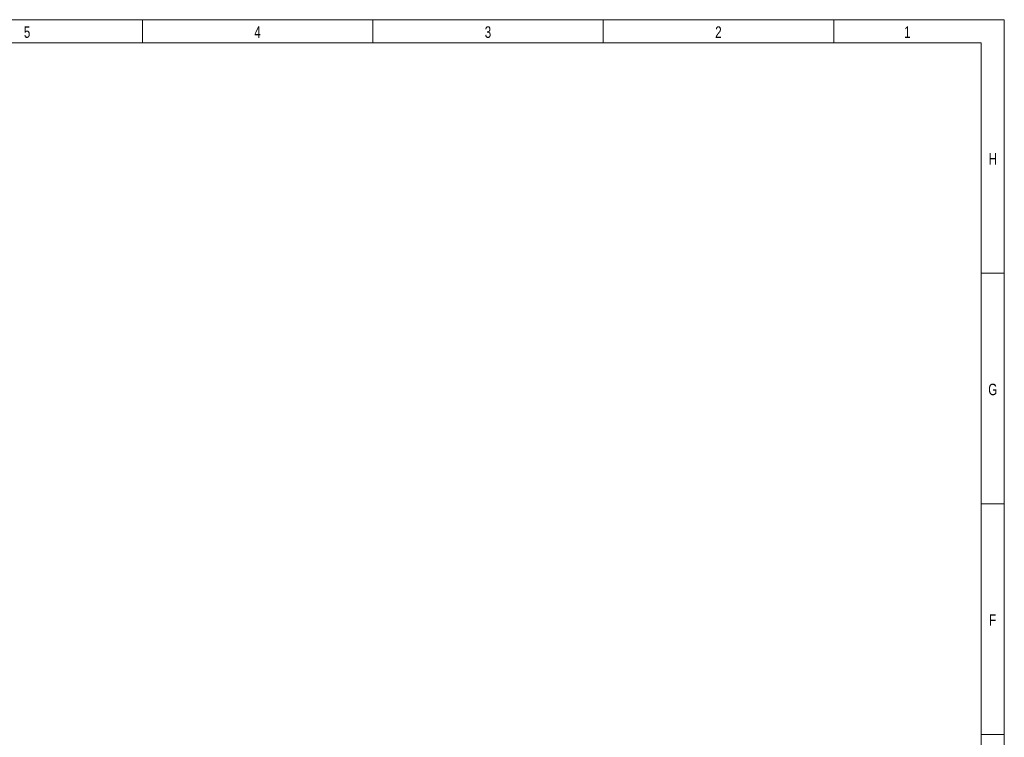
# Model space of a CAD drawing. Header units: millimetres. Extents: x 15 to 598, y 5 to 415.
# Tile 13 of 13: x 375 to 589, y 259 to 415. Entities that reach past the tile are written whole.
import ezdxf

# ---------------------------------------------------------------- set-up
doc = ezdxf.new("R2010")
doc.units = ezdxf.units.MM
doc.styles.add('SLDTEXTSTYLE0', font='TXT', dxfattribs={"width": 0.75})

msp = doc.modelspace()

# ---------------------------------------------------------------- linework, layer by layer
at = {"color": 7, "linetype": 'Continuous', "lineweight": 18}
for p, q in [((15, 415), (589, 415)), ((402, 410), (402, 415)), ((452, 410), (452, 415)), ((502, 410), (502, 415)), ((552, 410), (552, 415)), ((589, 415), (589, 5)), ((20, 410), (584, 410)), ((584, 410), (584, 10)), ((584, 360), (589, 360)), ((584, 310), (589, 310)), ((584, 260), (589, 260))]:
    msp.add_line(p, q, dxfattribs=at)

# ---------------------------------------------------------------- texts
at = {"color": 7, "linetype": 'Continuous', "lineweight": 0, "char_height": 2.5, "attachment_point": 2, "style": 'SLDTEXTSTYLE0'}
for s, insert in [('5', (376.97483, 413.56267)), ('4', (426.97483, 413.56267)), ('3', (476.97483, 413.56267)), ('2', (526.97483, 413.56267)), ('1', (567.97483, 413.56267)), ('H', (586.49392, 386.06267)), ('G', (586.49219, 336.06267)), ('F', (586.47396, 286.06267))]:
    msp.add_mtext(s, dxfattribs=dict(at, insert=insert))

doc.saveas('drawing.dxf')
